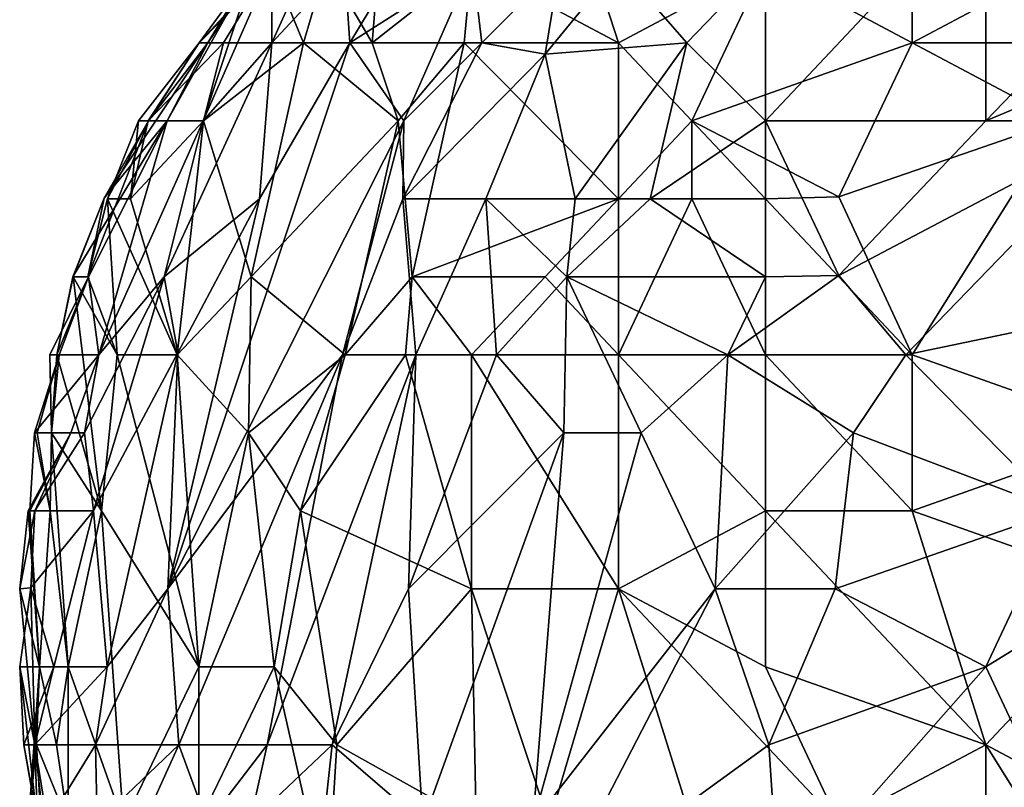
# Model space of a CAD drawing. Extents: x -0.375 to 0.375, y -0.309 to 0.309.
# Tile 54 of 226: x -0.375 to -0.347, y 0.218 to 0.24. Entities that reach past the tile are written whole.
import ezdxf

# ---------------------------------------------------------------- set-up
doc = ezdxf.new("R2010")
doc.units = 0

msp = doc.modelspace()

# ---------------------------------------------------------------- linework, layer by layer
for points in [[(-0.365536, 0.239121, 0.827861), (-0.365697, 0.241359, 0.835604), (-0.361495, 0.245834, 0.829797)], [(-0.361495, 0.245834, 0.829797), (-0.362022, 0.241359, 0.818183), (-0.365536, 0.239121, 0.827861)], [(-0.369609, 0.239121, 0.86851), (-0.369856, 0.239121, 0.872381), (-0.366585, 0.243596, 0.866574)], [(-0.366262, 0.242782, 0.874317), (-0.366585, 0.243596, 0.866574), (-0.369856, 0.239121, 0.872381)], [(-0.366585, 0.243596, 0.866574), (-0.368264, 0.241359, 0.860767), (-0.369609, 0.239121, 0.86851)], [(-0.367775, 0.239121, 0.841411), (-0.367779, 0.241359, 0.853025), (-0.365758, 0.243596, 0.847218)], [(-0.365697, 0.241359, 0.835604), (-0.367775, 0.239121, 0.841411), (-0.365758, 0.243596, 0.847218)], [(-0.357843, 0.239121, 0.886918), (-0.359293, 0.243596, 0.885931), (-0.362053, 0.241359, 0.884539)], [(-0.357843, 0.239121, 0.886918), (-0.353634, 0.241359, 0.888616), (-0.359293, 0.243596, 0.885931)], [(-0.349425, 0.243596, 0.889634), (-0.353634, 0.241359, 0.888616), (-0.349425, 0.239121, 0.891245)], [(-0.353634, 0.241459, 0.798826), (-0.34732, 0.243596, 0.794032), (-0.353634, 0.236884, 0.792583)], [(-0.34732, 0.236884, 0.78535), (-0.353634, 0.236884, 0.792583), (-0.34732, 0.243596, 0.794032)], [(-0.341006, 0.239121, 0.892979), (-0.341006, 0.243596, 0.891098), (-0.349425, 0.239121, 0.891245)], [(-0.349425, 0.239121, 0.891245), (-0.341006, 0.243596, 0.891098), (-0.349425, 0.243596, 0.889634)], [(-0.34732, 0.236884, 0.78535), (-0.34732, 0.243596, 0.794032), (-0.341006, 0.243448, 0.787212)], [(-0.338902, 0.24042, 0.781405), (-0.34732, 0.236884, 0.78535), (-0.341006, 0.243448, 0.787212)], [(-0.367793, 0.241359, 0.876253), (-0.366262, 0.242782, 0.874317), (-0.369856, 0.239121, 0.872381)], [(-0.369609, 0.239121, 0.86851), (-0.368264, 0.241359, 0.860767), (-0.370774, 0.236884, 0.862703)], [(-0.368264, 0.241359, 0.860767), (-0.36974, 0.236884, 0.849153), (-0.370774, 0.236884, 0.862703)], [(-0.369856, 0.239121, 0.872381), (-0.369163, 0.239121, 0.876253), (-0.367793, 0.241359, 0.876253)], [(-0.367775, 0.239121, 0.841411), (-0.36974, 0.236884, 0.849153), (-0.367779, 0.241359, 0.853025)], [(-0.368264, 0.241359, 0.860767), (-0.367779, 0.241359, 0.853025), (-0.36974, 0.236884, 0.849153)], [(-0.369163, 0.239121, 0.876253), (-0.366865, 0.239121, 0.880124), (-0.367793, 0.241359, 0.876253)], [(-0.366865, 0.239121, 0.880124), (-0.366212, 0.241359, 0.880124), (-0.367793, 0.241359, 0.876253)], [(-0.365536, 0.239121, 0.827861), (-0.367775, 0.239121, 0.841411), (-0.365697, 0.241359, 0.835604)], [(-0.366865, 0.239121, 0.880124), (-0.364903, 0.239121, 0.88206), (-0.366212, 0.241359, 0.880124)], [(-0.364903, 0.239121, 0.88206), (-0.364717, 0.241359, 0.88206), (-0.366212, 0.241359, 0.880124)], [(-0.362022, 0.241359, 0.818183), (-0.363996, 0.236884, 0.816247), (-0.365536, 0.239121, 0.827861)], [(-0.362268, 0.239121, 0.883995), (-0.362053, 0.241359, 0.884539), (-0.364903, 0.239121, 0.88206)], [(-0.362053, 0.241359, 0.884539), (-0.364717, 0.241359, 0.88206), (-0.364903, 0.239121, 0.88206)], [(-0.361762, 0.239121, 0.812376), (-0.363996, 0.236884, 0.816247), (-0.362022, 0.241359, 0.818183)], [(-0.362268, 0.239121, 0.883995), (-0.357843, 0.239121, 0.886918), (-0.362053, 0.241359, 0.884539)], [(-0.359521, 0.241359, 0.81044), (-0.361762, 0.239121, 0.812376), (-0.362022, 0.241359, 0.818183)], [(-0.359948, 0.238788, 0.806569), (-0.361762, 0.239121, 0.812376), (-0.359521, 0.241359, 0.81044)], [(-0.359521, 0.241359, 0.81044), (-0.357843, 0.241359, 0.806344), (-0.359948, 0.238788, 0.806569)], [(-0.355884, 0.239121, 0.798826), (-0.359948, 0.238788, 0.806569), (-0.357843, 0.241359, 0.806344)], [(-0.357843, 0.241359, 0.806344), (-0.353634, 0.241459, 0.798826), (-0.355884, 0.239121, 0.798826)], [(-0.357843, 0.239121, 0.886918), (-0.355739, 0.236884, 0.889283), (-0.353634, 0.241359, 0.888616)], [(-0.355884, 0.239121, 0.798826), (-0.353634, 0.241459, 0.798826), (-0.353634, 0.236884, 0.792583)], [(-0.349425, 0.239121, 0.891245), (-0.353634, 0.241359, 0.888616), (-0.355739, 0.236884, 0.889283)], [(-0.338902, 0.24042, 0.781405), (-0.343111, 0.236884, 0.781248), (-0.34732, 0.236884, 0.78535)], [(-0.372576, 0.234664, 0.866574), (-0.369609, 0.239121, 0.86851), (-0.370774, 0.236884, 0.862703)], [(-0.371313, 0.236884, 0.86851), (-0.369609, 0.239121, 0.86851), (-0.372576, 0.234664, 0.866574)], [(-0.371313, 0.236884, 0.86851), (-0.3716, 0.236884, 0.870446), (-0.369856, 0.239121, 0.872381)], [(-0.3716, 0.236884, 0.870446), (-0.371321, 0.236884, 0.872381), (-0.369856, 0.239121, 0.872381)], [(-0.371321, 0.236884, 0.872381), (-0.369731, 0.236884, 0.876253), (-0.369163, 0.239121, 0.876253)], [(-0.369163, 0.239121, 0.876253), (-0.369856, 0.239121, 0.872381), (-0.371321, 0.236884, 0.872381)], [(-0.369609, 0.239121, 0.86851), (-0.371313, 0.236884, 0.86851), (-0.369856, 0.239121, 0.872381)], [(-0.370863, 0.232409, 0.843346), (-0.36974, 0.236884, 0.849153), (-0.367775, 0.239121, 0.841411)], [(-0.370863, 0.232409, 0.843346), (-0.367775, 0.239121, 0.841411), (-0.368127, 0.234646, 0.831732)], [(-0.370754, 0.223459, 0.82399), (-0.368127, 0.234646, 0.831732), (-0.365536, 0.239121, 0.827861)], [(-0.370754, 0.223459, 0.82399), (-0.365536, 0.239121, 0.827861), (-0.363996, 0.236884, 0.816247)], [(-0.366865, 0.239121, 0.880124), (-0.369163, 0.239121, 0.876253), (-0.369731, 0.236884, 0.876253)], [(-0.369731, 0.236884, 0.876253), (-0.368367, 0.232409, 0.877824), (-0.366865, 0.239121, 0.880124)], [(-0.366865, 0.239121, 0.880124), (-0.368367, 0.232409, 0.877824), (-0.364157, 0.236884, 0.882391)], [(-0.365536, 0.239121, 0.827861), (-0.368127, 0.234646, 0.831732), (-0.367775, 0.239121, 0.841411)], [(-0.364157, 0.236884, 0.882391), (-0.364903, 0.239121, 0.88206), (-0.366865, 0.239121, 0.880124)], [(-0.364157, 0.236884, 0.882391), (-0.362268, 0.239121, 0.883995), (-0.364903, 0.239121, 0.88206)], [(-0.363756, 0.232409, 0.883995), (-0.362268, 0.239121, 0.883995), (-0.364157, 0.236884, 0.882391)], [(-0.361762, 0.239121, 0.812376), (-0.359948, 0.238788, 0.806569), (-0.364026, 0.234646, 0.812376)], [(-0.364026, 0.234646, 0.812376), (-0.363996, 0.236884, 0.816247), (-0.361762, 0.239121, 0.812376)], [(-0.363756, 0.232409, 0.883995), (-0.357843, 0.234646, 0.888522), (-0.362268, 0.239121, 0.883995)], [(-0.357843, 0.234646, 0.888522), (-0.357843, 0.239121, 0.886918), (-0.362268, 0.239121, 0.883995)], [(-0.359948, 0.238788, 0.806569), (-0.355884, 0.239121, 0.798826), (-0.359082, 0.234646, 0.798826)], [(-0.356935, 0.234646, 0.794954), (-0.359082, 0.234646, 0.798826), (-0.355884, 0.239121, 0.798826)], [(-0.357843, 0.239121, 0.886918), (-0.357843, 0.234646, 0.888522), (-0.355739, 0.236884, 0.889283)], [(-0.355884, 0.239121, 0.798826), (-0.353634, 0.236884, 0.792583), (-0.356935, 0.234646, 0.794954)], [(-0.349425, 0.239121, 0.891245), (-0.355739, 0.236884, 0.889283), (-0.35153, 0.234705, 0.891738)], [(-0.349425, 0.239121, 0.891245), (-0.35153, 0.234705, 0.891738), (-0.345216, 0.236884, 0.892925)], [(-0.345216, 0.236884, 0.892925), (-0.341006, 0.239121, 0.892979), (-0.349425, 0.239121, 0.891245)], [(-0.361643, 0.234646, 0.804633), (-0.364026, 0.234646, 0.812376), (-0.359948, 0.238788, 0.806569)], [(-0.359948, 0.238788, 0.806569), (-0.359082, 0.234646, 0.798826), (-0.361643, 0.234646, 0.804633)], [(-0.373474, 0.232409, 0.864639), (-0.372576, 0.234664, 0.866574), (-0.370774, 0.236884, 0.862703)], [(-0.370774, 0.236884, 0.862703), (-0.373033, 0.232409, 0.862703), (-0.373474, 0.232409, 0.864639)], [(-0.373048, 0.232409, 0.86851), (-0.372484, 0.234646, 0.870446), (-0.371313, 0.236884, 0.86851)], [(-0.372576, 0.234664, 0.866574), (-0.373048, 0.232409, 0.86851), (-0.371313, 0.236884, 0.86851)], [(-0.373033, 0.232409, 0.862703), (-0.370774, 0.236884, 0.862703), (-0.372732, 0.230172, 0.853025)], [(-0.36974, 0.236884, 0.849153), (-0.372732, 0.230172, 0.853025), (-0.370774, 0.236884, 0.862703)], [(-0.36974, 0.236884, 0.849153), (-0.370863, 0.232409, 0.843346), (-0.372732, 0.230172, 0.853025)], [(-0.372484, 0.234646, 0.870446), (-0.371825, 0.234646, 0.872381), (-0.3716, 0.236884, 0.870446)], [(-0.372484, 0.234646, 0.870446), (-0.3716, 0.236884, 0.870446), (-0.371313, 0.236884, 0.86851)], [(-0.371825, 0.234646, 0.872381), (-0.369731, 0.236884, 0.876253), (-0.371321, 0.236884, 0.872381)], [(-0.3716, 0.236884, 0.870446), (-0.371825, 0.234646, 0.872381), (-0.371321, 0.236884, 0.872381)], [(-0.370484, 0.230172, 0.874317), (-0.369731, 0.236884, 0.876253), (-0.371825, 0.234646, 0.872381)], [(-0.365754, 0.230172, 0.812376), (-0.370754, 0.223459, 0.82399), (-0.363996, 0.236884, 0.816247)], [(-0.368367, 0.232409, 0.877824), (-0.369731, 0.236884, 0.876253), (-0.370484, 0.230172, 0.874317)], [(-0.364157, 0.236884, 0.882391), (-0.368367, 0.232409, 0.877824), (-0.365674, 0.230172, 0.88206)], [(-0.363996, 0.236884, 0.816247), (-0.364026, 0.234646, 0.812376), (-0.365754, 0.230172, 0.812376)], [(-0.364157, 0.236884, 0.882391), (-0.365674, 0.230172, 0.88206), (-0.363756, 0.232409, 0.883995)], [(-0.357843, 0.234646, 0.888522), (-0.355739, 0.234646, 0.889884), (-0.355739, 0.236884, 0.889283)], [(-0.353634, 0.236884, 0.792583), (-0.353634, 0.232409, 0.787781), (-0.356935, 0.234646, 0.794954)], [(-0.35153, 0.234705, 0.891738), (-0.355739, 0.236884, 0.889283), (-0.353634, 0.234646, 0.890953)], [(-0.355739, 0.236884, 0.889283), (-0.355739, 0.234646, 0.889884), (-0.353634, 0.234646, 0.890953)], [(-0.35153, 0.232443, 0.785276), (-0.353634, 0.236884, 0.792583), (-0.34732, 0.236884, 0.78535)], [(-0.35153, 0.232443, 0.785276), (-0.353634, 0.232409, 0.787781), (-0.353634, 0.236884, 0.792583)], [(-0.343111, 0.236884, 0.781248), (-0.35153, 0.232443, 0.785276), (-0.34732, 0.236884, 0.78535)], [(-0.349425, 0.230172, 0.892972), (-0.345216, 0.236884, 0.892925), (-0.35153, 0.234705, 0.891738)], [(-0.35153, 0.232443, 0.785276), (-0.343111, 0.236884, 0.781248), (-0.349606, 0.230172, 0.781405)], [(-0.338902, 0.232409, 0.773473), (-0.349606, 0.230172, 0.781405), (-0.343111, 0.236884, 0.781248)], [(-0.349425, 0.230172, 0.892972), (-0.343111, 0.227934, 0.89435), (-0.345216, 0.236884, 0.892925)], [(-0.372576, 0.234664, 0.866574), (-0.373474, 0.232409, 0.864639), (-0.373472, 0.232409, 0.866574)], [(-0.373472, 0.232409, 0.866574), (-0.373048, 0.232409, 0.86851), (-0.372576, 0.234664, 0.866574)], [(-0.372484, 0.234646, 0.870446), (-0.373048, 0.232409, 0.86851), (-0.372207, 0.230172, 0.870446)], [(-0.372484, 0.234646, 0.870446), (-0.370484, 0.230172, 0.874317), (-0.371825, 0.234646, 0.872381)], [(-0.372484, 0.234646, 0.870446), (-0.372207, 0.230172, 0.870446), (-0.370484, 0.230172, 0.874317)], [(-0.370863, 0.232409, 0.843346), (-0.368127, 0.234646, 0.831732), (-0.370471, 0.23023, 0.835604)], [(-0.368127, 0.234646, 0.831732), (-0.370754, 0.223459, 0.82399), (-0.370471, 0.23023, 0.835604)], [(-0.364026, 0.234646, 0.812376), (-0.363648, 0.230172, 0.804633), (-0.365754, 0.230172, 0.812376)], [(-0.364026, 0.234646, 0.812376), (-0.361643, 0.234646, 0.804633), (-0.363648, 0.230172, 0.804633)], [(-0.359948, 0.232409, 0.887405), (-0.357843, 0.234646, 0.888522), (-0.363756, 0.232409, 0.883995)], [(-0.361643, 0.234646, 0.804633), (-0.361339, 0.230172, 0.798826), (-0.363648, 0.230172, 0.804633)], [(-0.359082, 0.234646, 0.798826), (-0.359325, 0.232409, 0.79689), (-0.361643, 0.234646, 0.804633)], [(-0.361643, 0.234646, 0.804633), (-0.359325, 0.232409, 0.79689), (-0.361339, 0.230172, 0.798826)], [(-0.357843, 0.234646, 0.888522), (-0.359948, 0.232409, 0.887405), (-0.357843, 0.230172, 0.889119)], [(-0.353634, 0.232409, 0.787781), (-0.359325, 0.232409, 0.79689), (-0.356935, 0.234646, 0.794954)], [(-0.359082, 0.234646, 0.798826), (-0.356935, 0.234646, 0.794954), (-0.359325, 0.232409, 0.79689)], [(-0.355739, 0.234646, 0.889884), (-0.357843, 0.230172, 0.889119), (-0.353634, 0.230172, 0.891491)], [(-0.357843, 0.230172, 0.889119), (-0.355739, 0.234646, 0.889884), (-0.357843, 0.234646, 0.888522)], [(-0.353634, 0.230172, 0.891491), (-0.353634, 0.234646, 0.890953), (-0.355739, 0.234646, 0.889884)], [(-0.35153, 0.234705, 0.891738), (-0.353634, 0.234646, 0.890953), (-0.349425, 0.230172, 0.892972)], [(-0.353634, 0.234646, 0.890953), (-0.353634, 0.230172, 0.891491), (-0.349425, 0.230172, 0.892972)], [(-0.374138, 0.230172, 0.862703), (-0.373937, 0.230172, 0.864639), (-0.373033, 0.232409, 0.862703)], [(-0.373872, 0.230172, 0.860767), (-0.374138, 0.230172, 0.862703), (-0.373033, 0.232409, 0.862703)], [(-0.373474, 0.232409, 0.864639), (-0.373937, 0.230172, 0.864639), (-0.373472, 0.232409, 0.866574)], [(-0.373033, 0.232409, 0.862703), (-0.373937, 0.230172, 0.864639), (-0.373474, 0.232409, 0.864639)], [(-0.373937, 0.230172, 0.864639), (-0.37266, 0.225697, 0.86851), (-0.373472, 0.232409, 0.866574)], [(-0.373033, 0.232409, 0.862703), (-0.372732, 0.230172, 0.853025), (-0.373872, 0.230172, 0.860767)], [(-0.373048, 0.232409, 0.86851), (-0.373472, 0.232409, 0.866574), (-0.372207, 0.230172, 0.870446)], [(-0.37266, 0.225697, 0.86851), (-0.372207, 0.230172, 0.870446), (-0.373472, 0.232409, 0.866574)], [(-0.370863, 0.232409, 0.843346), (-0.373143, 0.227934, 0.849153), (-0.372732, 0.230172, 0.853025)], [(-0.372885, 0.225697, 0.841411), (-0.373143, 0.227934, 0.849153), (-0.370863, 0.232409, 0.843346)], [(-0.370471, 0.23023, 0.835604), (-0.372885, 0.225697, 0.841411), (-0.370863, 0.232409, 0.843346)], [(-0.368444, 0.227934, 0.878188), (-0.368367, 0.232409, 0.877824), (-0.370484, 0.230172, 0.874317)], [(-0.368444, 0.227934, 0.878188), (-0.365674, 0.230172, 0.88206), (-0.368367, 0.232409, 0.877824)], [(-0.363756, 0.232409, 0.883995), (-0.365674, 0.230172, 0.88206), (-0.363944, 0.230172, 0.883995)], [(-0.363756, 0.232409, 0.883995), (-0.363944, 0.230172, 0.883995), (-0.362053, 0.230172, 0.885774)], [(-0.362053, 0.230172, 0.885774), (-0.359948, 0.232409, 0.887405), (-0.363756, 0.232409, 0.883995)], [(-0.359948, 0.232409, 0.887405), (-0.362053, 0.230172, 0.885774), (-0.357843, 0.230172, 0.889119)], [(-0.359409, 0.227934, 0.793019), (-0.361339, 0.230172, 0.798826), (-0.359325, 0.232409, 0.79689)], [(-0.359325, 0.232409, 0.79689), (-0.357189, 0.227934, 0.789147), (-0.359409, 0.227934, 0.793019)], [(-0.359325, 0.232409, 0.79689), (-0.354709, 0.230172, 0.787212), (-0.357189, 0.227934, 0.789147)], [(-0.353634, 0.232409, 0.787781), (-0.354709, 0.230172, 0.787212), (-0.359325, 0.232409, 0.79689)], [(-0.353634, 0.232409, 0.787781), (-0.35153, 0.232443, 0.785276), (-0.354709, 0.230172, 0.787212)], [(-0.354709, 0.230172, 0.787212), (-0.35153, 0.232443, 0.785276), (-0.349606, 0.230172, 0.781405)], [(-0.345216, 0.225697, 0.774499), (-0.349606, 0.230172, 0.781405), (-0.338902, 0.232409, 0.773473)], [(-0.372491, 0.221222, 0.829797), (-0.372885, 0.225697, 0.841411), (-0.370471, 0.23023, 0.835604)], [(-0.372491, 0.221222, 0.829797), (-0.370471, 0.23023, 0.835604), (-0.370754, 0.223459, 0.82399)], [(-0.372732, 0.230172, 0.853025), (-0.374574, 0.227934, 0.858832), (-0.373872, 0.230172, 0.860767)], [(-0.373532, 0.227934, 0.851089), (-0.374574, 0.227934, 0.858832), (-0.372732, 0.230172, 0.853025)], [(-0.374574, 0.227934, 0.858832), (-0.3745, 0.227934, 0.860767), (-0.373872, 0.230172, 0.860767)], [(-0.3745, 0.227934, 0.860767), (-0.374086, 0.227934, 0.862703), (-0.373872, 0.230172, 0.860767)], [(-0.374138, 0.230172, 0.862703), (-0.374086, 0.227934, 0.862703), (-0.373937, 0.230172, 0.864639)], [(-0.373872, 0.230172, 0.860767), (-0.374086, 0.227934, 0.862703), (-0.374138, 0.230172, 0.862703)], [(-0.374086, 0.227934, 0.862703), (-0.37266, 0.225697, 0.86851), (-0.373937, 0.230172, 0.864639)], [(-0.373143, 0.227934, 0.849153), (-0.373532, 0.227934, 0.851089), (-0.372732, 0.230172, 0.853025)], [(-0.37266, 0.225697, 0.86851), (-0.369866, 0.221222, 0.874317), (-0.372207, 0.230172, 0.870446)], [(-0.370484, 0.230172, 0.874317), (-0.372207, 0.230172, 0.870446), (-0.369866, 0.221222, 0.874317)], [(-0.370438, 0.218984, 0.816247), (-0.370754, 0.223459, 0.82399), (-0.365754, 0.230172, 0.812376)], [(-0.369866, 0.221222, 0.874317), (-0.368444, 0.227934, 0.878188), (-0.370484, 0.230172, 0.874317)], [(-0.365754, 0.230172, 0.812376), (-0.367908, 0.218984, 0.806569), (-0.370438, 0.218984, 0.816247)], [(-0.366957, 0.225697, 0.880124), (-0.365674, 0.230172, 0.88206), (-0.368444, 0.227934, 0.878188)], [(-0.363648, 0.230172, 0.804633), (-0.367908, 0.218984, 0.806569), (-0.365754, 0.230172, 0.812376)], [(-0.366045, 0.218984, 0.800761), (-0.367908, 0.218984, 0.806569), (-0.363648, 0.230172, 0.804633)], [(-0.365674, 0.230172, 0.88206), (-0.366957, 0.225697, 0.880124), (-0.363944, 0.230172, 0.883995)], [(-0.363944, 0.230172, 0.883995), (-0.366957, 0.225697, 0.880124), (-0.362053, 0.223459, 0.885217)], [(-0.363648, 0.230172, 0.804633), (-0.363863, 0.223459, 0.798826), (-0.366045, 0.218984, 0.800761)], [(-0.362053, 0.230172, 0.885774), (-0.363944, 0.230172, 0.883995), (-0.362053, 0.223459, 0.885217)], [(-0.363863, 0.223459, 0.798826), (-0.361339, 0.230172, 0.798826), (-0.359409, 0.227934, 0.793019)], [(-0.363648, 0.230172, 0.804633), (-0.361339, 0.230172, 0.798826), (-0.363863, 0.223459, 0.798826)], [(-0.357843, 0.230172, 0.889119), (-0.362053, 0.230172, 0.885774), (-0.357843, 0.223459, 0.888719)], [(-0.362053, 0.230172, 0.885774), (-0.362053, 0.223459, 0.885217), (-0.357843, 0.223459, 0.888719)], [(-0.353634, 0.230172, 0.891491), (-0.357843, 0.230172, 0.889119), (-0.353634, 0.225697, 0.891487)], [(-0.353634, 0.225697, 0.891487), (-0.357843, 0.230172, 0.889119), (-0.357843, 0.223459, 0.888719)], [(-0.355076, 0.223459, 0.78334), (-0.357189, 0.227934, 0.789147), (-0.354709, 0.230172, 0.787212)], [(-0.351106, 0.227934, 0.781405), (-0.355076, 0.223459, 0.78334), (-0.354709, 0.230172, 0.787212)], [(-0.351106, 0.227934, 0.781405), (-0.354709, 0.230172, 0.787212), (-0.349606, 0.230172, 0.781405)], [(-0.349425, 0.230172, 0.892972), (-0.353634, 0.230172, 0.891491), (-0.349425, 0.225697, 0.89311)], [(-0.349425, 0.225697, 0.89311), (-0.353634, 0.230172, 0.891491), (-0.353634, 0.225697, 0.891487)], [(-0.345216, 0.225697, 0.774499), (-0.351106, 0.227934, 0.781405), (-0.349606, 0.230172, 0.781405)], [(-0.349425, 0.230172, 0.892972), (-0.349425, 0.225697, 0.89311), (-0.343111, 0.227934, 0.89435)], [(-0.374759, 0.225697, 0.851089), (-0.373532, 0.227934, 0.851089), (-0.37457, 0.225697, 0.849153)], [(-0.373532, 0.227934, 0.851089), (-0.374759, 0.225697, 0.851089), (-0.374708, 0.225697, 0.856896)], [(-0.37413, 0.225697, 0.860767), (-0.374574, 0.227934, 0.858832), (-0.374708, 0.225697, 0.856896)], [(-0.374574, 0.227934, 0.858832), (-0.373532, 0.227934, 0.851089), (-0.374708, 0.225697, 0.856896)], [(-0.374574, 0.227934, 0.858832), (-0.37413, 0.225697, 0.860767), (-0.3745, 0.227934, 0.860767)], [(-0.373532, 0.227934, 0.851089), (-0.373143, 0.227934, 0.849153), (-0.37457, 0.225697, 0.849153)], [(-0.372885, 0.225697, 0.841411), (-0.37457, 0.225697, 0.849153), (-0.373143, 0.227934, 0.849153)], [(-0.3745, 0.227934, 0.860767), (-0.37413, 0.225697, 0.860767), (-0.374086, 0.227934, 0.862703)], [(-0.37413, 0.225697, 0.860767), (-0.373613, 0.221222, 0.862703), (-0.374086, 0.227934, 0.862703)], [(-0.373613, 0.221222, 0.862703), (-0.37266, 0.225697, 0.86851), (-0.374086, 0.227934, 0.862703)], [(-0.368444, 0.227934, 0.878188), (-0.369866, 0.221222, 0.874317), (-0.367705, 0.221222, 0.878188)], [(-0.367705, 0.221222, 0.878188), (-0.366957, 0.225697, 0.880124), (-0.368444, 0.227934, 0.878188)], [(-0.363453, 0.216747, 0.793019), (-0.363863, 0.223459, 0.798826), (-0.359409, 0.227934, 0.793019)], [(-0.360297, 0.216747, 0.787212), (-0.363453, 0.216747, 0.793019), (-0.359409, 0.227934, 0.793019)], [(-0.360297, 0.216747, 0.787212), (-0.359409, 0.227934, 0.793019), (-0.357189, 0.227934, 0.789147)], [(-0.357189, 0.227934, 0.789147), (-0.355076, 0.223459, 0.78334), (-0.360297, 0.216747, 0.787212)], [(-0.355076, 0.223459, 0.78334), (-0.351106, 0.227934, 0.781405), (-0.351632, 0.223459, 0.779469)], [(-0.351632, 0.223459, 0.779469), (-0.351106, 0.227934, 0.781405), (-0.345216, 0.225697, 0.774499)], [(-0.343111, 0.227934, 0.89435), (-0.349425, 0.225697, 0.89311), (-0.343111, 0.223459, 0.894296)], [(-0.374996, 0.223459, 0.849153), (-0.374437, 0.221222, 0.853025), (-0.374759, 0.225697, 0.851089)], [(-0.374759, 0.225697, 0.851089), (-0.37457, 0.225697, 0.849153), (-0.374996, 0.223459, 0.849153)], [(-0.37468, 0.223491, 0.843346), (-0.374996, 0.223459, 0.849153), (-0.37457, 0.225697, 0.849153)], [(-0.374437, 0.221222, 0.853025), (-0.374708, 0.225697, 0.856896), (-0.374759, 0.225697, 0.851089)], [(-0.374708, 0.225697, 0.856896), (-0.374437, 0.221222, 0.853025), (-0.37413, 0.225697, 0.860767)], [(-0.37457, 0.225697, 0.849153), (-0.372885, 0.225697, 0.841411), (-0.37468, 0.223491, 0.843346)], [(-0.37468, 0.223491, 0.843346), (-0.372885, 0.225697, 0.841411), (-0.374018, 0.221222, 0.835604)], [(-0.374437, 0.221222, 0.853025), (-0.373613, 0.221222, 0.862703), (-0.37413, 0.225697, 0.860767)], [(-0.372491, 0.221222, 0.829797), (-0.374018, 0.221222, 0.835604), (-0.372885, 0.225697, 0.841411)], [(-0.37266, 0.225697, 0.86851), (-0.373613, 0.221222, 0.862703), (-0.372023, 0.216747, 0.866574)], [(-0.372023, 0.216747, 0.866574), (-0.369866, 0.221222, 0.874317), (-0.37266, 0.225697, 0.86851)], [(-0.367705, 0.221222, 0.878188), (-0.365909, 0.218984, 0.880124), (-0.366957, 0.225697, 0.880124)], [(-0.362053, 0.223459, 0.885217), (-0.366957, 0.225697, 0.880124), (-0.365909, 0.218984, 0.880124)], [(-0.357843, 0.223459, 0.888719), (-0.353634, 0.221222, 0.891099), (-0.353634, 0.225697, 0.891487)], [(-0.34732, 0.218984, 0.893149), (-0.349425, 0.225697, 0.89311), (-0.353634, 0.225697, 0.891487)], [(-0.353634, 0.221222, 0.891099), (-0.34732, 0.218984, 0.893149), (-0.353634, 0.225697, 0.891487)], [(-0.351632, 0.223459, 0.779469), (-0.345216, 0.225697, 0.774499), (-0.34732, 0.221222, 0.774177)], [(-0.34732, 0.218984, 0.893149), (-0.343111, 0.223459, 0.894296), (-0.349425, 0.225697, 0.89311)], [(-0.345216, 0.225697, 0.774499), (-0.343111, 0.223811, 0.771726), (-0.34732, 0.221222, 0.774177)], [(-0.345216, 0.216747, 0.770559), (-0.34732, 0.221222, 0.774177), (-0.343111, 0.223811, 0.771726)], [(-0.375, 0.221222, 0.841411), (-0.37468, 0.223491, 0.843346), (-0.374018, 0.221222, 0.835604)], [(-0.375, 0.221222, 0.841411), (-0.374568, 0.218984, 0.847218), (-0.37468, 0.223491, 0.843346)], [(-0.374568, 0.218984, 0.847218), (-0.374996, 0.223459, 0.849153), (-0.37468, 0.223491, 0.843346)], [(-0.374568, 0.218984, 0.847218), (-0.374437, 0.221222, 0.853025), (-0.374996, 0.223459, 0.849153)], [(-0.370754, 0.223459, 0.82399), (-0.370438, 0.218984, 0.816247), (-0.372825, 0.218984, 0.825925)], [(-0.372491, 0.221222, 0.829797), (-0.370754, 0.223459, 0.82399), (-0.372825, 0.218984, 0.825925)], [(-0.363863, 0.223459, 0.798826), (-0.363453, 0.216747, 0.793019), (-0.366045, 0.218984, 0.800761)], [(-0.361922, 0.216747, 0.883995), (-0.362053, 0.223459, 0.885217), (-0.365909, 0.218984, 0.880124)], [(-0.357843, 0.223459, 0.888719), (-0.362053, 0.223459, 0.885217), (-0.359827, 0.216747, 0.885931)], [(-0.359827, 0.216747, 0.885931), (-0.362053, 0.223459, 0.885217), (-0.361922, 0.216747, 0.883995)], [(-0.359701, 0.214509, 0.785276), (-0.360297, 0.216747, 0.787212), (-0.355076, 0.223459, 0.78334)], [(-0.359827, 0.216747, 0.885931), (-0.355739, 0.216747, 0.889032), (-0.357843, 0.223459, 0.888719)], [(-0.359701, 0.214509, 0.785276), (-0.355076, 0.223459, 0.78334), (-0.353535, 0.218984, 0.779469)], [(-0.353634, 0.221222, 0.891099), (-0.357843, 0.223459, 0.888719), (-0.35153, 0.216747, 0.891332)], [(-0.357843, 0.223459, 0.888719), (-0.355739, 0.216747, 0.889032), (-0.35153, 0.216747, 0.891332)], [(-0.355076, 0.223459, 0.78334), (-0.351632, 0.223459, 0.779469), (-0.353535, 0.218984, 0.779469)], [(-0.34732, 0.221222, 0.774177), (-0.353535, 0.218984, 0.779469), (-0.351632, 0.223459, 0.779469)], [(-0.343111, 0.223459, 0.894296), (-0.34732, 0.218984, 0.893149), (-0.343111, 0.216747, 0.89362)], [(-0.37449, 0.216747, 0.841411), (-0.374568, 0.218984, 0.847218), (-0.375, 0.221222, 0.841411)], [(-0.375, 0.221222, 0.841411), (-0.374018, 0.221222, 0.835604), (-0.374883, 0.218984, 0.839475)], [(-0.374883, 0.218984, 0.839475), (-0.37449, 0.216747, 0.841411), (-0.375, 0.221222, 0.841411)], [(-0.374883, 0.218984, 0.839475), (-0.374018, 0.221222, 0.835604), (-0.374564, 0.218984, 0.833668)], [(-0.374437, 0.221222, 0.853025), (-0.37475, 0.216747, 0.847218), (-0.374516, 0.218984, 0.853025)], [(-0.37475, 0.216747, 0.847218), (-0.374437, 0.221222, 0.853025), (-0.374568, 0.218984, 0.847218)], [(-0.372491, 0.221222, 0.829797), (-0.374564, 0.218984, 0.833668), (-0.374018, 0.221222, 0.835604)], [(-0.372491, 0.221222, 0.829797), (-0.372825, 0.218984, 0.825925), (-0.374564, 0.218984, 0.833668)], [(-0.374437, 0.221222, 0.853025), (-0.374516, 0.218984, 0.853025), (-0.373948, 0.218984, 0.858832)], [(-0.374437, 0.221222, 0.853025), (-0.373948, 0.218984, 0.858832), (-0.373613, 0.221222, 0.862703)], [(-0.373948, 0.218984, 0.858832), (-0.373611, 0.216747, 0.858832), (-0.373613, 0.221222, 0.862703)], [(-0.373611, 0.216747, 0.858832), (-0.372023, 0.216747, 0.866574), (-0.373613, 0.221222, 0.862703)], [(-0.369863, 0.216747, 0.872381), (-0.369866, 0.221222, 0.874317), (-0.372023, 0.216747, 0.866574)], [(-0.369863, 0.216747, 0.872381), (-0.367705, 0.221222, 0.878188), (-0.369866, 0.221222, 0.874317)], [(-0.369863, 0.216747, 0.872381), (-0.366193, 0.214509, 0.878188), (-0.367705, 0.221222, 0.878188)], [(-0.365909, 0.218984, 0.880124), (-0.367705, 0.221222, 0.878188), (-0.366193, 0.214509, 0.878188)], [(-0.353634, 0.221222, 0.891099), (-0.35153, 0.216747, 0.891332), (-0.34732, 0.218984, 0.893149)], [(-0.353242, 0.214509, 0.777533), (-0.353535, 0.218984, 0.779469), (-0.34732, 0.221222, 0.774177)], [(-0.353242, 0.214509, 0.777533), (-0.34732, 0.221222, 0.774177), (-0.345216, 0.216747, 0.770559)], [(-0.374073, 0.214509, 0.833668), (-0.37449, 0.216747, 0.841411), (-0.374883, 0.218984, 0.839475)], [(-0.374564, 0.218984, 0.833668), (-0.374073, 0.214509, 0.833668), (-0.374883, 0.218984, 0.839475)], [(-0.374568, 0.218984, 0.847218), (-0.37449, 0.216747, 0.841411), (-0.37475, 0.216747, 0.847218)], [(-0.37475, 0.216747, 0.847218), (-0.37425, 0.214509, 0.851089), (-0.374516, 0.218984, 0.853025)], [(-0.374208, 0.216747, 0.827861), (-0.374564, 0.218984, 0.833668), (-0.372825, 0.218984, 0.825925)], [(-0.374208, 0.216747, 0.827861), (-0.374073, 0.214509, 0.833668), (-0.374564, 0.218984, 0.833668)], [(-0.374516, 0.218984, 0.853025), (-0.373611, 0.216747, 0.858832), (-0.373948, 0.218984, 0.858832)], [(-0.37425, 0.214509, 0.851089), (-0.373611, 0.216747, 0.858832), (-0.374516, 0.218984, 0.853025)], [(-0.372783, 0.216747, 0.820118), (-0.374208, 0.216747, 0.827861), (-0.372825, 0.218984, 0.825925)], [(-0.372825, 0.218984, 0.825925), (-0.370438, 0.218984, 0.816247), (-0.372783, 0.216747, 0.820118)], [(-0.370438, 0.218984, 0.816247), (-0.372468, 0.214509, 0.814311), (-0.372783, 0.216747, 0.820118)], [(-0.369623, 0.216747, 0.81044), (-0.372468, 0.214509, 0.814311), (-0.370438, 0.218984, 0.816247)], [(-0.370438, 0.218984, 0.816247), (-0.367908, 0.218984, 0.806569), (-0.369623, 0.216747, 0.81044)], [(-0.369623, 0.216747, 0.81044), (-0.367908, 0.218984, 0.806569), (-0.36841, 0.216747, 0.806569)], [(-0.366045, 0.218984, 0.800761), (-0.36841, 0.216747, 0.806569), (-0.367908, 0.218984, 0.806569)], [(-0.366535, 0.214509, 0.798826), (-0.36841, 0.216747, 0.806569), (-0.366045, 0.218984, 0.800761)], [(-0.366045, 0.218984, 0.800761), (-0.363453, 0.216747, 0.793019), (-0.366535, 0.214509, 0.798826)], [(-0.361922, 0.216747, 0.883995), (-0.365909, 0.218984, 0.880124), (-0.366193, 0.214509, 0.878188)], [(-0.353242, 0.214509, 0.777533), (-0.359701, 0.214509, 0.785276), (-0.353535, 0.218984, 0.779469)], [(-0.35153, 0.216747, 0.891332), (-0.34732, 0.210034, 0.891099), (-0.34732, 0.218984, 0.893149)], [(-0.343111, 0.212272, 0.892669), (-0.343111, 0.216747, 0.89362), (-0.34732, 0.218984, 0.893149)], [(-0.34732, 0.210034, 0.891099), (-0.343111, 0.212272, 0.892669), (-0.34732, 0.218984, 0.893149)]]:
    msp.add_3dface(points)

doc.saveas('drawing.dxf')
